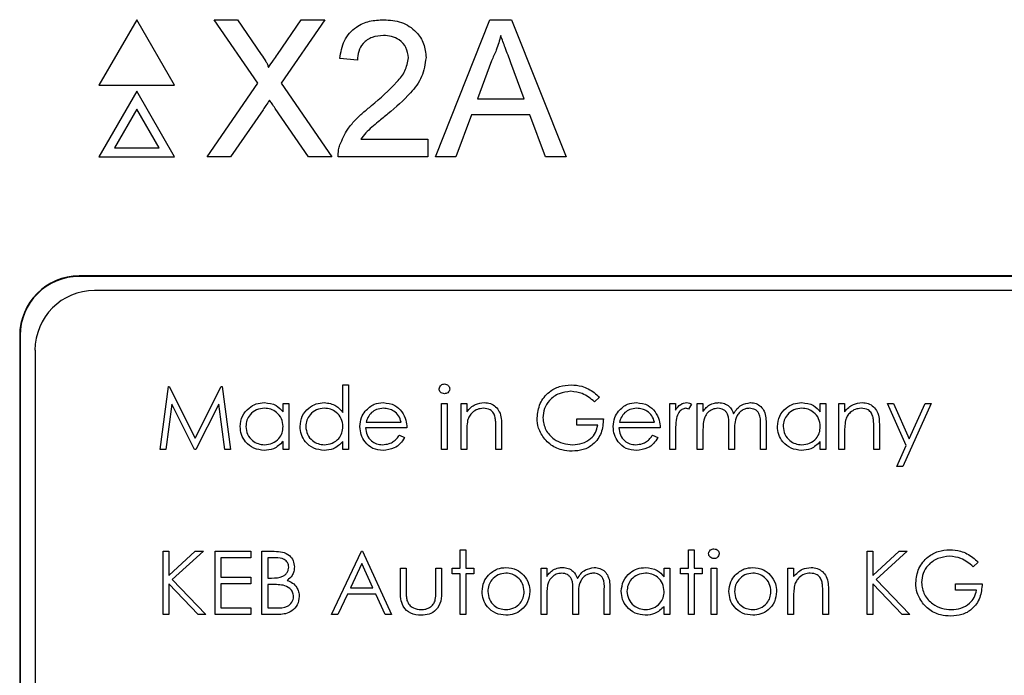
# Paper-space layout 'Blatt3' of a CAD drawing. Header units: millimetres. Extents: x 5 to 418, y 2 to 292.
# Tile 31 of 82: x 101.09 to 103.84, y 178.23 to 180.06. Entities that reach past the tile are written whole.
import ezdxf

# ---------------------------------------------------------------- set-up
doc = ezdxf.new("R2010")
doc.units = ezdxf.units.MM

psp = doc.layouts.new('Blatt3')

# ---------------------------------------------------------------- linework, layer by layer
at = {"color": 7, "linetype": 'Continuous', "lineweight": 25}
for p, q in [((101.4132, 180.0593), (101.3073, 179.876)), ((101.519, 179.876), (101.4132, 180.0593)), ((101.7513, 179.8822), (101.6293, 180.0593)), ((101.6293, 180.0593), (101.6944, 180.0593)), ((101.6944, 180.0593), (101.7613, 179.9622)), ((101.8062, 179.9622), (101.8729, 180.0593)), ((101.9389, 180.0593), (101.8169, 179.8816)), ((101.8729, 180.0593), (101.9389, 180.0593)), ((102.2478, 179.676), (102.4, 180.0593)), ((102.4, 180.0593), (102.461, 180.0593)), ((102.461, 180.0593), (102.6132, 179.676)), ((102.03, 179.9463), (101.9808, 179.9512)), ((102.4043, 179.9443), (102.3651, 179.8382)), ((102.4959, 179.8382), (102.4587, 179.9389)), ((101.3073, 179.876), (101.519, 179.876)), ((101.4132, 179.8593), (101.3073, 179.676)), ((101.519, 179.676), (101.4132, 179.8593)), ((101.6096, 179.676), (101.7513, 179.8822)), ((101.8169, 179.8816), (101.9586, 179.676)), ((102.3651, 179.8382), (102.4959, 179.8382)), ((101.4132, 179.8093), (101.3506, 179.701)), ((101.4757, 179.701), (101.4132, 179.8093)), ((101.7663, 179.8079), (101.6756, 179.676)), ((101.8934, 179.676), (101.8001, 179.8114)), ((102.3488, 179.7939), (102.3052, 179.676)), ((102.5122, 179.7939), (102.3488, 179.7939)), ((102.5558, 179.676), (102.5122, 179.7939)), ((102.039, 179.7251), (102.2265, 179.7251)), ((102.2265, 179.7251), (102.2265, 179.676)), ((101.3506, 179.701), (101.4757, 179.701)), ((101.3073, 179.676), (101.519, 179.676)), ((101.6756, 179.676), (101.6096, 179.676)), ((101.9586, 179.676), (101.8934, 179.676)), ((102.2265, 179.676), (101.9759, 179.676)), ((102.3052, 179.676), (102.2478, 179.676)), ((102.6132, 179.676), (102.5558, 179.676)), ((109.6694, 179.3433), (101.2527, 179.3433)), ((109.6694, 179.3421), (101.2527, 179.3421)), ((109.6289, 179.3028), (101.2955, 179.3028)), ((101.0861, 179.1766), (101.0861, 172.4266)), ((101.0872, 179.1766), (101.0872, 172.4266)), ((101.1289, 179.1361), (101.1289, 172.4694)), ((101.4783, 178.8583), (101.5016, 179.0347)), ((101.5016, 179.0347), (101.5039, 179.0347)), ((101.5039, 179.0347), (101.5767, 178.89)), ((101.5767, 178.89), (101.6493, 179.0347)), ((101.6493, 179.0347), (101.6516, 179.0347)), ((101.6516, 179.0347), (101.6751, 178.8583)), ((101.9894, 178.9622), (101.9894, 179.0392)), ((101.9894, 179.0392), (102.0052, 179.0392)), ((102.0052, 179.0392), (102.0052, 178.8583)), ((102.7063, 179.0046), (102.6927, 178.9917)), ((101.5111, 178.9855), (101.4942, 178.8583)), ((101.575, 178.8583), (101.5111, 178.9855)), ((101.6423, 178.9852), (101.5786, 178.8583)), ((101.6592, 178.8583), (101.6423, 178.9852)), ((101.822, 178.9872), (101.8379, 178.9872)), ((101.822, 178.9633), (101.822, 178.9872)), ((101.8379, 178.9872), (101.8379, 178.8583)), ((102.2653, 178.9872), (102.2811, 178.9872)), ((102.2653, 178.8583), (102.2653, 178.9872)), ((102.2811, 178.9872), (102.2811, 178.8583)), ((102.3196, 178.8583), (102.3196, 178.9872)), ((102.3196, 178.9872), (102.3354, 178.9872)), ((102.3354, 178.9872), (102.3354, 178.9639)), ((102.903, 178.9872), (102.9188, 178.9872)), ((102.903, 178.8583), (102.903, 178.9872)), ((102.9188, 178.9872), (102.9188, 178.9682)), ((102.964, 178.985), (102.9554, 178.9713)), ((102.9799, 178.9872), (102.9957, 178.9872)), ((102.9799, 178.8583), (102.9799, 178.9872)), ((102.9957, 178.9872), (102.9957, 178.9648)), ((103.3236, 178.9633), (103.3236, 178.9872)), ((103.3236, 178.9872), (103.3394, 178.9872)), ((103.3394, 178.9872), (103.3394, 178.8583)), ((103.3756, 178.9872), (103.3915, 178.9872)), ((103.3756, 178.8583), (103.3756, 178.9872)), ((103.3915, 178.9872), (103.3915, 178.9639)), ((103.5113, 178.9872), (103.5284, 178.9872)), ((103.5634, 178.8693), (103.5113, 178.9872)), ((103.5284, 178.9872), (103.572, 178.8885)), ((103.6334, 178.9872), (103.5543, 178.8108)), ((103.572, 178.8885), (103.6163, 178.9872)), ((103.6163, 178.9872), (103.6334, 178.9872)), ((102.0544, 178.9352), (102.1522, 178.9352)), ((102.4326, 178.9241), (102.4326, 178.8583)), ((102.6429, 178.9261), (102.6429, 178.9442)), ((102.6429, 178.9442), (102.7176, 178.9442)), ((102.7017, 178.9261), (102.6429, 178.9261)), ((102.7622, 178.9352), (102.86, 178.9352)), ((103.0681, 178.8583), (103.0681, 178.9238)), ((103.1563, 178.8583), (103.1563, 178.9282)), ((103.1721, 178.9281), (103.1721, 178.8583)), ((103.4887, 178.9241), (103.4887, 178.8583)), ((102.168, 178.9194), (102.0527, 178.9194)), ((102.1472, 178.899), (102.1613, 178.8916)), ((102.3354, 178.9049), (102.3354, 178.8583)), ((102.4168, 178.8583), (102.4168, 178.9189)), ((102.8759, 178.9194), (102.7605, 178.9194)), ((102.855, 178.899), (102.8691, 178.8916)), ((102.9188, 178.9016), (102.9188, 178.8583)), ((102.9957, 178.9125), (102.9957, 178.8583)), ((103.0839, 178.9084), (103.0839, 178.8583)), ((103.3915, 178.9049), (103.3915, 178.8583)), ((103.4729, 178.8583), (103.4729, 178.9189)), ((101.822, 178.8583), (101.822, 178.8806)), ((101.9894, 178.8583), (101.9894, 178.8806)), ((103.3236, 178.8583), (103.3236, 178.8806)), ((103.5372, 178.8108), (103.5634, 178.8693)), ((101.4942, 178.8583), (101.4783, 178.8583)), ((101.5786, 178.8583), (101.575, 178.8583)), ((101.6751, 178.8583), (101.6592, 178.8583)), ((101.8379, 178.8583), (101.822, 178.8583)), ((102.0052, 178.8583), (101.9894, 178.8583)), ((102.2811, 178.8583), (102.2653, 178.8583)), ((102.3354, 178.8583), (102.3196, 178.8583)), ((102.4326, 178.8583), (102.4168, 178.8583)), ((102.9188, 178.8583), (102.903, 178.8583)), ((102.9957, 178.8583), (102.9799, 178.8583)), ((103.0839, 178.8583), (103.0681, 178.8583)), ((103.1721, 178.8583), (103.1563, 178.8583)), ((103.3394, 178.8583), (103.3236, 178.8583)), ((103.3915, 178.8583), (103.3756, 178.8583)), ((103.4887, 178.8583), (103.4729, 178.8583)), ((103.5543, 178.8108), (103.5372, 178.8108)), ((101.4874, 178.574), (101.5032, 178.574)), ((101.4874, 178.3976), (101.4874, 178.574)), ((101.5032, 178.5069), (101.5767, 178.574)), ((101.5032, 178.574), (101.5032, 178.5069)), ((101.5993, 178.574), (101.5126, 178.4949)), ((101.5767, 178.574), (101.5993, 178.574)), ((101.6321, 178.574), (101.7316, 178.574)), ((101.6321, 178.3976), (101.6321, 178.574)), ((101.7316, 178.574), (101.7316, 178.5559)), ((101.7632, 178.574), (101.7977, 178.574)), ((101.7632, 178.3976), (101.7632, 178.574)), ((101.9577, 178.3976), (102.0414, 178.574)), ((102.0414, 178.574), (102.0437, 178.574)), ((102.0437, 178.574), (102.1251, 178.3976)), ((102.3173, 178.5786), (102.3331, 178.5786)), ((102.3173, 178.5265), (102.3173, 178.5786)), ((102.3331, 178.5786), (102.3331, 178.5265)), ((102.955, 178.5786), (102.9708, 178.5786)), ((102.955, 178.5265), (102.955, 178.5786)), ((102.9708, 178.5786), (102.9708, 178.5265)), ((103.4548, 178.574), (103.4706, 178.574)), ((103.4548, 178.3976), (103.4548, 178.574)), ((103.4706, 178.574), (103.4706, 178.5069)), ((103.4706, 178.5069), (103.5441, 178.574)), ((103.5667, 178.574), (103.48, 178.4949)), ((103.5441, 178.574), (103.5667, 178.574)), ((101.6479, 178.5559), (101.6479, 178.5017)), ((101.7316, 178.5559), (101.6479, 178.5559)), ((101.7791, 178.5559), (101.7791, 178.4994)), ((101.8006, 178.5559), (101.7791, 178.5559)), ((102.0424, 178.5397), (102.0104, 178.4723)), ((102.0734, 178.4723), (102.0424, 178.5397)), ((103.7646, 178.5439), (103.751, 178.5311)), ((102.1499, 178.5265), (102.1658, 178.5265)), ((102.1499, 178.465), (102.1499, 178.5265)), ((102.1658, 178.5265), (102.1658, 178.4668)), ((102.2494, 178.5265), (102.2653, 178.5265)), ((102.2494, 178.4668), (102.2494, 178.5265)), ((102.2653, 178.5265), (102.2653, 178.4638)), ((102.2947, 178.5265), (102.3173, 178.5265)), ((102.2947, 178.5107), (102.2947, 178.5265)), ((102.3173, 178.5107), (102.2947, 178.5107)), ((102.3173, 178.3976), (102.3173, 178.5107)), ((102.3331, 178.5265), (102.3557, 178.5265)), ((102.3331, 178.5107), (102.3331, 178.3976)), ((102.3557, 178.5107), (102.3331, 178.5107)), ((102.3557, 178.5265), (102.3557, 178.5107)), ((102.5434, 178.5265), (102.5593, 178.5265)), ((102.5434, 178.3976), (102.5434, 178.5265)), ((102.5593, 178.5265), (102.5593, 178.5041)), ((102.8872, 178.5027), (102.8872, 178.5265)), ((102.8872, 178.5265), (102.903, 178.5265)), ((102.903, 178.5265), (102.903, 178.3976)), ((102.9324, 178.5265), (102.955, 178.5265)), ((102.9324, 178.5107), (102.9324, 178.5265)), ((102.955, 178.5107), (102.9324, 178.5107)), ((102.955, 178.3976), (102.955, 178.5107)), ((102.9708, 178.5265), (102.9934, 178.5265)), ((102.9708, 178.5107), (102.9708, 178.3976)), ((102.9934, 178.5107), (102.9708, 178.5107)), ((102.9934, 178.5265), (102.9934, 178.5107)), ((103.0183, 178.5265), (103.0342, 178.5265)), ((103.0183, 178.3976), (103.0183, 178.5265)), ((103.0342, 178.5265), (103.0342, 178.3976)), ((103.2332, 178.5265), (103.249, 178.5265)), ((103.2332, 178.3976), (103.2332, 178.5265)), ((103.249, 178.5265), (103.249, 178.5033)), ((101.5032, 178.4828), (101.5032, 178.3976)), ((101.585, 178.3976), (101.5032, 178.4828)), ((101.5126, 178.4949), (101.6061, 178.3976)), ((101.6479, 178.5017), (101.7316, 178.5017)), ((101.7316, 178.4836), (101.6479, 178.4836)), ((101.6479, 178.4836), (101.6479, 178.4157)), ((101.7316, 178.5017), (101.7316, 178.4836)), ((101.7791, 178.4994), (101.7897, 178.4994)), ((101.7791, 178.4813), (101.7791, 178.4157)), ((101.7896, 178.4813), (101.7791, 178.4813)), ((103.5524, 178.3976), (103.4706, 178.4828)), ((103.4706, 178.4828), (103.4706, 178.3976)), ((103.48, 178.4949), (103.5735, 178.3976)), ((103.7013, 178.4836), (103.7759, 178.4836)), ((103.7013, 178.4655), (103.7013, 178.4836)), ((102.0018, 178.4542), (101.975, 178.3976)), ((102.0818, 178.4542), (102.0018, 178.4542)), ((102.0104, 178.4723), (102.0734, 178.4723)), ((102.1079, 178.3976), (102.0818, 178.4542)), ((102.6316, 178.3976), (102.6316, 178.4632)), ((102.7198, 178.3976), (102.7198, 178.4675)), ((102.7356, 178.4675), (102.7356, 178.3976)), ((103.3304, 178.3976), (103.3304, 178.4583)), ((103.3462, 178.4635), (103.3462, 178.3976)), ((103.7601, 178.4655), (103.7013, 178.4655)), ((102.5593, 178.4519), (102.5593, 178.3976)), ((102.6475, 178.4478), (102.6475, 178.3976)), ((103.249, 178.4443), (103.249, 178.3976)), ((101.5032, 178.3976), (101.4874, 178.3976)), ((101.6061, 178.3976), (101.585, 178.3976)), ((101.7316, 178.3976), (101.6321, 178.3976)), ((101.6479, 178.4157), (101.7316, 178.4157)), ((101.7316, 178.4157), (101.7316, 178.3976)), ((101.8109, 178.3976), (101.7632, 178.3976)), ((101.7791, 178.4157), (101.8016, 178.4157)), ((101.975, 178.3976), (101.9577, 178.3976)), ((102.1251, 178.3976), (102.1079, 178.3976)), ((102.3331, 178.3976), (102.3173, 178.3976)), ((102.5593, 178.3976), (102.5434, 178.3976)), ((102.6475, 178.3976), (102.6316, 178.3976)), ((102.7356, 178.3976), (102.7198, 178.3976)), ((102.8872, 178.3976), (102.8872, 178.4199)), ((102.903, 178.3976), (102.8872, 178.3976)), ((102.9708, 178.3976), (102.955, 178.3976)), ((103.0342, 178.3976), (103.0183, 178.3976)), ((103.249, 178.3976), (103.2332, 178.3976)), ((103.3462, 178.3976), (103.3304, 178.3976)), ((103.4706, 178.3976), (103.4548, 178.3976)), ((103.5735, 178.3976), (103.5524, 178.3976))]:
    psp.add_line(p, q, dxfattribs=at)
at = {"color": 7, "linetype": 'Continuous', "lineweight": 18}
for p, q in [((101.2527, 179.3421), (101.2527, 179.3433)), ((101.0872, 179.1766), (101.0861, 179.1766))]:
    psp.add_line(p, q, dxfattribs=at)
at = {"color": 7, "linetype": 'Continuous', "lineweight": 25}
for centre, radius in [((101.2527, 179.1766), 0.1667), ((101.2527, 179.1766), 0.1655), ((101.2955, 179.1361), 0.1667)]:
    psp.add_arc(centre, radius, 90, 180, dxfattribs=at)
for points, knots in [([(101.9808, 179.9512), (101.9837, 179.9682), (101.9893, 180.0021), (102.0222, 180.0397), (102.0634, 180.0571), (102.0902, 180.0586), (102.1037, 180.0593)], [0, 0, 0, 0, 0.280235, 0.558893, 0.779132, 1, 1, 1, 1]), ([(102.1037, 180.0593), (102.1204, 180.0581), (102.1538, 180.0558), (102.1937, 180.0293), (102.2181, 179.9928), (102.2204, 179.9666), (102.2216, 179.9535)], [0, 0, 0, 0, 0.2804823, 0.5596436, 0.7797486, 1, 1, 1, 1]), ([(102.1026, 180.0151), (102.092, 180.0143), (102.0708, 180.0127), (102.0454, 179.9955), (102.0318, 179.9712), (102.0306, 179.9546), (102.03, 179.9463)], [0, 0, 0, 0, 0.28041, 0.559489, 0.779375, 1, 1, 1, 1]), ([(102.1725, 179.953), (102.1712, 179.9628), (102.1686, 179.9825), (102.1487, 180.0029), (102.1257, 180.0137), (102.1103, 180.0146), (102.1026, 180.0151)], [0, 0, 0, 0, 0.2790799, 0.5586119, 0.7790431, 1, 1, 1, 1]), ([(102.4305, 180.0151), (102.4268, 180.0014), (102.4203, 179.977), (102.4092, 179.9543), (102.4043, 179.9443)], [0, 0, 0, 0, 0.559915, 1, 1, 1, 1]), ([(102.4587, 179.9389), (102.4534, 179.9531), (102.444, 179.9785), (102.4346, 180.0039), (102.4305, 180.0151)], [0, 0, 0, 0, 0.560002, 1, 1, 1, 1]), ([(101.7613, 179.9622), (101.7656, 179.9557), (101.7716, 179.9466), (101.779, 179.9347), (101.7804, 179.9287), (101.7812, 179.9257)], [0, 0, 0, 0, 0.561277, 0.781763, 1, 1, 1, 1]), ([(101.7812, 179.9257), (101.7858, 179.9325), (101.7942, 179.9447), (101.8025, 179.9568), (101.8062, 179.9622)], [0, 0, 0, 0, 0.56, 1, 1, 1, 1]), ([(102.0694, 179.8193), (102.0939, 179.8403), (102.128, 179.8695), (102.1657, 179.9151), (102.1702, 179.9404), (102.1725, 179.953)], [0, 0, 0, 0, 0.561313, 0.781386, 1, 1, 1, 1]), ([(102.2216, 179.9535), (102.219, 179.9352), (102.2138, 179.8985), (102.1726, 179.8454), (102.137, 179.8149), (102.1153, 179.7962)], [0, 0, 0, 0, 0.278741, 0.558834, 1, 1, 1, 1]), ([(101.7843, 179.8342), (101.7809, 179.8293), (101.7749, 179.8206), (101.7689, 179.8118), (101.7663, 179.8079)], [0, 0, 0, 0, 0.560002, 1, 1, 1, 1]), ([(101.8001, 179.8114), (101.7971, 179.8157), (101.7918, 179.8233), (101.7866, 179.8309), (101.7843, 179.8342)], [0, 0, 0, 0, 0.56, 1, 1, 1, 1]), ([(101.9811, 179.7101), (101.9875, 179.7249), (101.9982, 179.7494), (102.0224, 179.7779), (102.045, 179.7996), (102.0613, 179.8128), (102.0694, 179.8193)], [0, 0, 0, 0, 0.339411, 0.559525, 0.779752, 1, 1, 1, 1]), ([(102.1153, 179.7962), (102.1061, 179.7887), (102.0911, 179.7763), (102.0703, 179.7588), (102.053, 179.7435), (102.0437, 179.7312), (102.039, 179.7251)], [0, 0, 0, 0, 0.340038, 0.560063, 0.78009, 1, 1, 1, 1]), ([(101.9759, 179.676), (101.976, 179.6825), (101.9763, 179.6941), (101.9796, 179.7052), (101.9811, 179.7101)], [0, 0, 0, 0, 0.5599563, 1, 1, 1, 1]), ([(102.2585, 179.0278), (102.2588, 179.0299), (102.2594, 179.0341), (102.2635, 179.0384), (102.2682, 179.0411), (102.2715, 179.0413), (102.2731, 179.0415)], [0, 0, 0, 0, 0.279289, 0.558897, 0.779452, 1, 1, 1, 1]), ([(102.2731, 179.0415), (102.2752, 179.0413), (102.2794, 179.0408), (102.2842, 179.0373), (102.2874, 179.0328), (102.2877, 179.0295), (102.2879, 179.0278)], [0, 0, 0, 0, 0.279869, 0.559866, 0.779911, 1, 1, 1, 1]), ([(102.5321, 178.9466), (102.5339, 178.9604), (102.5373, 178.988), (102.5627, 179.019), (102.5943, 179.0366), (102.6161, 179.0383), (102.627, 179.0392)], [0, 0, 0, 0, 0.27959, 0.559072, 0.779411, 1, 1, 1, 1]), ([(102.627, 179.0392), (102.6371, 179.0385), (102.6537, 179.0372), (102.6753, 179.0284), (102.6919, 179.0179), (102.7015, 179.009), (102.7063, 179.0046)], [0, 0, 0, 0, 0.339527, 0.559586, 0.779731, 1, 1, 1, 1]), ([(102.2731, 179.0143), (102.2711, 179.0146), (102.2669, 179.015), (102.2622, 179.0185), (102.259, 179.023), (102.2587, 179.0262), (102.2585, 179.0278)], [0, 0, 0, 0, 0.279784, 0.559698, 0.779921, 1, 1, 1, 1]), ([(102.2879, 179.0278), (102.2876, 179.0257), (102.287, 179.0216), (102.2828, 179.0173), (102.278, 179.0147), (102.2748, 179.0144), (102.2731, 179.0143)], [0, 0, 0, 0, 0.27916, 0.558862, 0.779356, 1, 1, 1, 1]), ([(102.6265, 179.0211), (102.6153, 179.0198), (102.593, 179.017), (102.5669, 178.9982), (102.5509, 178.9736), (102.5489, 178.956), (102.548, 178.9473)], [0, 0, 0, 0, 0.279847, 0.559555, 0.779847, 1, 1, 1, 1]), ([(102.6927, 178.9917), (102.6818, 179.0007), (102.6623, 179.0167), (102.6374, 179.0198), (102.6265, 179.0211)], [0, 0, 0, 0, 0.55984, 1, 1, 1, 1]), ([(101.7022, 178.9231), (101.7034, 178.933), (101.7059, 178.9527), (101.7245, 178.9742), (101.7466, 178.9875), (101.7621, 178.9888), (101.7699, 178.9895)], [0, 0, 0, 0, 0.279413, 0.559191, 0.779548, 1, 1, 1, 1]), ([(101.7699, 178.9895), (101.7815, 178.9881), (101.8023, 178.9858), (101.816, 178.9702), (101.822, 178.9633)], [0, 0, 0, 0, 0.559062, 1, 1, 1, 1]), ([(101.8695, 178.9231), (101.8708, 178.933), (101.8732, 178.9527), (101.8919, 178.9742), (101.9139, 178.9875), (101.9295, 178.9888), (101.9372, 178.9895)], [0, 0, 0, 0, 0.279413, 0.559191, 0.779548, 1, 1, 1, 1]), ([(101.9372, 178.9895), (101.9489, 178.9879), (101.9698, 178.985), (101.9834, 178.9692), (101.9894, 178.9622)], [0, 0, 0, 0, 0.558426, 1, 1, 1, 1]), ([(102.0517, 178.9654), (102.0596, 178.9732), (102.0738, 178.9872), (102.0934, 178.9888), (102.1021, 178.9895)], [0, 0, 0, 0, 0.558577, 1, 1, 1, 1]), ([(102.1021, 178.9895), (102.1136, 178.9881), (102.1341, 178.9858), (102.1479, 178.9707), (102.154, 178.9641)], [0, 0, 0, 0, 0.558919, 1, 1, 1, 1]), ([(102.3354, 178.9639), (102.3429, 178.9721), (102.3564, 178.9865), (102.3758, 178.9886), (102.3844, 178.9895)], [0, 0, 0, 0, 0.559141, 1, 1, 1, 1]), ([(102.3844, 178.9895), (102.3902, 178.989), (102.4018, 178.9879), (102.4169, 178.9787), (102.4323, 178.9581), (102.4325, 178.9381), (102.4326, 178.9241)], [0, 0, 0, 0, 0.187021, 0.37389, 0.56061, 1, 1, 1, 1]), ([(102.7595, 178.9654), (102.7674, 178.9732), (102.7816, 178.9872), (102.8013, 178.9888), (102.8099, 178.9895)], [0, 0, 0, 0, 0.558577, 1, 1, 1, 1]), ([(102.8099, 178.9895), (102.8214, 178.9881), (102.8419, 178.9858), (102.8557, 178.9707), (102.8618, 178.9641)], [0, 0, 0, 0, 0.558919, 1, 1, 1, 1]), ([(102.9188, 178.9682), (102.9232, 178.9743), (102.9294, 178.9827), (102.9415, 178.9887), (102.9474, 178.9892), (102.9503, 178.9895)], [0, 0, 0, 0, 0.558788, 0.779481, 1, 1, 1, 1]), ([(102.9503, 178.9895), (102.953, 178.9891), (102.9579, 178.9885), (102.9622, 178.9861), (102.964, 178.985)], [0, 0, 0, 0, 0.559243, 1, 1, 1, 1]), ([(102.9957, 178.9648), (102.9986, 178.9687), (103.0037, 178.9756), (103.0106, 178.9807), (103.0136, 178.9829)], [0, 0, 0, 0, 0.560148, 1, 1, 1, 1]), ([(103.0136, 178.9829), (103.0183, 178.985), (103.0268, 178.9888), (103.0361, 178.9892), (103.0402, 178.9895)], [0, 0, 0, 0, 0.5597433, 1, 1, 1, 1]), ([(103.0402, 178.9895), (103.0453, 178.9889), (103.0556, 178.9879), (103.0724, 178.9784), (103.0779, 178.9659), (103.0812, 178.9583)], [0, 0, 0, 0, 0.280809, 0.561507, 1, 1, 1, 1]), ([(103.0812, 178.9583), (103.0841, 178.963), (103.09, 178.9725), (103.1055, 178.9857), (103.1197, 178.988), (103.1285, 178.9895)], [0, 0, 0, 0, 0.281263, 0.562094, 1, 1, 1, 1]), ([(103.1285, 178.9895), (103.1338, 178.989), (103.1445, 178.988), (103.1584, 178.979), (103.1717, 178.9593), (103.1719, 178.941), (103.1721, 178.9281)], [0, 0, 0, 0, 0.186885, 0.373579, 0.560268, 1, 1, 1, 1]), ([(103.2038, 178.9231), (103.205, 178.933), (103.2074, 178.9527), (103.2261, 178.9742), (103.2482, 178.9875), (103.2637, 178.9888), (103.2715, 178.9895)], [0, 0, 0, 0, 0.279413, 0.559191, 0.779548, 1, 1, 1, 1]), ([(103.2715, 178.9895), (103.2831, 178.9881), (103.3039, 178.9858), (103.3176, 178.9702), (103.3236, 178.9633)], [0, 0, 0, 0, 0.559062, 1, 1, 1, 1]), ([(103.3915, 178.9639), (103.399, 178.9721), (103.4124, 178.9865), (103.4319, 178.9886), (103.4405, 178.9895)], [0, 0, 0, 0, 0.559141, 1, 1, 1, 1]), ([(103.4405, 178.9895), (103.4463, 178.989), (103.4578, 178.9879), (103.473, 178.9787), (103.4884, 178.9581), (103.4886, 178.9381), (103.4887, 178.9241)], [0, 0, 0, 0, 0.187021, 0.37389, 0.56061, 1, 1, 1, 1]), ([(101.7701, 178.9736), (101.7625, 178.9727), (101.7474, 178.971), (101.7303, 178.9575), (101.72, 178.9407), (101.7187, 178.9288), (101.718, 178.9229)], [0, 0, 0, 0, 0.279767, 0.559291, 0.779719, 1, 1, 1, 1]), ([(101.822, 178.9225), (101.8212, 178.9301), (101.8195, 178.9454), (101.8053, 178.9622), (101.7881, 178.9722), (101.7761, 178.9732), (101.7701, 178.9736)], [0, 0, 0, 0, 0.27966, 0.55921, 0.779487, 1, 1, 1, 1]), ([(101.9374, 178.9736), (101.9299, 178.9727), (101.9148, 178.971), (101.8976, 178.9575), (101.8873, 178.9407), (101.886, 178.9288), (101.8854, 178.9229)], [0, 0, 0, 0, 0.279767, 0.559291, 0.779719, 1, 1, 1, 1]), ([(101.9894, 178.9225), (101.9885, 178.9301), (101.9869, 178.9454), (101.9726, 178.9622), (101.9554, 178.9722), (101.9434, 178.9732), (101.9374, 178.9736)], [0, 0, 0, 0, 0.2796602, 0.5592103, 0.7794872, 1, 1, 1, 1]), ([(102.0369, 178.9224), (102.0377, 178.9311), (102.0391, 178.9468), (102.0478, 178.9597), (102.0517, 178.9654)], [0, 0, 0, 0, 0.559427, 1, 1, 1, 1]), ([(102.0697, 178.9615), (102.0659, 178.9572), (102.059, 178.9494), (102.0558, 178.9395), (102.0544, 178.9352)], [0, 0, 0, 0, 0.558795, 1, 1, 1, 1]), ([(102.1029, 178.9736), (102.0961, 178.973), (102.0839, 178.972), (102.074, 178.9647), (102.0697, 178.9615)], [0, 0, 0, 0, 0.5594582, 1, 1, 1, 1]), ([(102.1522, 178.9352), (102.1503, 178.9413), (102.1464, 178.9535), (102.1329, 178.9657), (102.1179, 178.9724), (102.1079, 178.9732), (102.1029, 178.9736)], [0, 0, 0, 0, 0.280138, 0.559194, 0.779598, 1, 1, 1, 1]), ([(102.154, 178.9641), (102.1586, 178.9563), (102.1668, 178.9425), (102.1677, 178.9264), (102.168, 178.9194)], [0, 0, 0, 0, 0.558897, 1, 1, 1, 1]), ([(102.3817, 178.9736), (102.3761, 178.973), (102.3649, 178.9719), (102.3518, 178.9628), (102.3423, 178.9519), (102.3393, 178.9436), (102.3378, 178.9395)], [0, 0, 0, 0, 0.2795525, 0.559373, 0.7797026, 1, 1, 1, 1]), ([(102.4149, 178.9483), (102.4137, 178.9524), (102.4111, 178.9605), (102.3997, 178.9718), (102.3885, 178.9729), (102.3817, 178.9736)], [0, 0, 0, 0, 0.281192, 0.561331, 1, 1, 1, 1]), ([(102.4168, 178.9189), (102.4168, 178.9244), (102.4169, 178.9343), (102.4155, 178.944), (102.4149, 178.9483)], [0, 0, 0, 0, 0.560255, 1, 1, 1, 1]), ([(102.7447, 178.9224), (102.7455, 178.9311), (102.7469, 178.9468), (102.7557, 178.9597), (102.7595, 178.9654)], [0, 0, 0, 0, 0.559427, 1, 1, 1, 1]), ([(102.7775, 178.9615), (102.7737, 178.9572), (102.7668, 178.9494), (102.7636, 178.9395), (102.7622, 178.9352)], [0, 0, 0, 0, 0.558795, 1, 1, 1, 1]), ([(102.8107, 178.9736), (102.8039, 178.973), (102.7917, 178.972), (102.7818, 178.9647), (102.7775, 178.9615)], [0, 0, 0, 0, 0.559458, 1, 1, 1, 1]), ([(102.86, 178.9352), (102.8581, 178.9413), (102.8542, 178.9535), (102.8407, 178.9657), (102.8257, 178.9724), (102.8157, 178.9732), (102.8107, 178.9736)], [0, 0, 0, 0, 0.280138, 0.559194, 0.779598, 1, 1, 1, 1]), ([(102.8618, 178.9641), (102.8664, 178.9563), (102.8746, 178.9425), (102.8755, 178.9264), (102.8759, 178.9194)], [0, 0, 0, 0, 0.558897, 1, 1, 1, 1]), ([(102.9473, 178.9736), (102.9435, 178.9728), (102.9361, 178.9712), (102.9265, 178.9608), (102.9235, 178.9515), (102.9216, 178.9459)], [0, 0, 0, 0, 0.278336, 0.558768, 1, 1, 1, 1]), ([(102.9554, 178.9713), (102.9539, 178.972), (102.9513, 178.9732), (102.9485, 178.9735), (102.9473, 178.9736)], [0, 0, 0, 0, 0.560396, 1, 1, 1, 1]), ([(103.0374, 178.9736), (103.0322, 178.973), (103.0218, 178.9717), (103.0087, 178.9623), (102.996, 178.943), (102.9958, 178.9251), (102.9957, 178.9125)], [0, 0, 0, 0, 0.186544, 0.37335, 0.56013, 1, 1, 1, 1]), ([(103.0681, 178.9238), (103.0686, 178.9354), (103.0692, 178.9499), (103.0603, 178.9645), (103.0515, 178.9718), (103.043, 178.9729), (103.0374, 178.9736)], [0, 0, 0, 0, 0.5005373, 0.6258968, 0.7513678, 1, 1, 1, 1]), ([(103.1257, 178.9736), (103.122, 178.9733), (103.1147, 178.9728), (103.1046, 178.9679), (103.0961, 178.9609), (103.0837, 178.9425), (103.0838, 178.9236), (103.0839, 178.9084)], [0, 0, 0, 0, 0.125317, 0.250662, 0.376086, 0.501515, 1, 1, 1, 1]), ([(103.1563, 178.9282), (103.1566, 178.9392), (103.1571, 178.9529), (103.1476, 178.9658), (103.139, 178.9721), (103.131, 178.973), (103.1257, 178.9736)], [0, 0, 0, 0, 0.499445, 0.624933, 0.750561, 1, 1, 1, 1]), ([(103.2717, 178.9736), (103.2641, 178.9727), (103.249, 178.971), (103.2318, 178.9575), (103.2215, 178.9407), (103.2202, 178.9288), (103.2196, 178.9229)], [0, 0, 0, 0, 0.279767, 0.559291, 0.779719, 1, 1, 1, 1]), ([(103.3236, 178.9225), (103.3228, 178.9301), (103.3211, 178.9454), (103.3068, 178.9622), (103.2897, 178.9722), (103.2777, 178.9732), (103.2717, 178.9736)], [0, 0, 0, 0, 0.27966, 0.55921, 0.779487, 1, 1, 1, 1]), ([(103.4377, 178.9736), (103.4322, 178.973), (103.421, 178.9719), (103.4079, 178.9628), (103.3983, 178.9519), (103.3954, 178.9436), (103.3939, 178.9395)], [0, 0, 0, 0, 0.279553, 0.559373, 0.779703, 1, 1, 1, 1]), ([(103.471, 178.9483), (103.4697, 178.9524), (103.4672, 178.9605), (103.4557, 178.9718), (103.4446, 178.9729), (103.4377, 178.9736)], [0, 0, 0, 0, 0.281192, 0.561331, 1, 1, 1, 1]), ([(103.4729, 178.9189), (103.4729, 178.9244), (103.473, 178.9343), (103.4716, 178.944), (103.471, 178.9483)], [0, 0, 0, 0, 0.560255, 1, 1, 1, 1]), ([(101.7694, 178.856), (101.7595, 178.8572), (101.7397, 178.8595), (101.7177, 178.8777), (101.7042, 178.8997), (101.7029, 178.9153), (101.7022, 178.9231)], [0, 0, 0, 0, 0.279573, 0.559333, 0.779589, 1, 1, 1, 1]), ([(101.718, 178.9229), (101.7191, 178.9154), (101.7212, 178.9003), (101.7351, 178.8835), (101.7522, 178.8736), (101.764, 178.8724), (101.77, 178.8719)], [0, 0, 0, 0, 0.2794286, 0.5591463, 0.7795701, 1, 1, 1, 1]), ([(101.77, 178.8719), (101.7775, 178.8728), (101.7926, 178.8746), (101.8102, 178.8875), (101.8205, 178.9046), (101.8215, 178.9165), (101.822, 178.9225)], [0, 0, 0, 0, 0.279822, 0.559387, 0.779603, 1, 1, 1, 1]), ([(101.9367, 178.856), (101.9268, 178.8572), (101.907, 178.8595), (101.8851, 178.8777), (101.8715, 178.8997), (101.8702, 178.9153), (101.8695, 178.9231)], [0, 0, 0, 0, 0.279573, 0.559333, 0.779589, 1, 1, 1, 1]), ([(101.8854, 178.9229), (101.8864, 178.9154), (101.8886, 178.9003), (101.9025, 178.8835), (101.9195, 178.8736), (101.9314, 178.8724), (101.9373, 178.8719)], [0, 0, 0, 0, 0.279429, 0.559146, 0.77957, 1, 1, 1, 1]), ([(101.9373, 178.8719), (101.9449, 178.8728), (101.96, 178.8746), (101.9776, 178.8875), (101.9878, 178.9046), (101.9889, 178.9165), (101.9894, 178.9225)], [0, 0, 0, 0, 0.279822, 0.559387, 0.779603, 1, 1, 1, 1]), ([(102.1017, 178.856), (102.0919, 178.8569), (102.0723, 178.8587), (102.0512, 178.8775), (102.039, 178.8995), (102.0376, 178.9148), (102.0369, 178.9224)], [0, 0, 0, 0, 0.279885, 0.558859, 0.779462, 1, 1, 1, 1]), ([(102.3378, 178.9395), (102.3369, 178.9331), (102.3354, 178.9216), (102.3354, 178.91), (102.3354, 178.9049)], [0, 0, 0, 0, 0.559658, 1, 1, 1, 1]), ([(102.5537, 178.8871), (102.5468, 178.8972), (102.5343, 178.9152), (102.5328, 178.937), (102.5321, 178.9466)], [0, 0, 0, 0, 0.559317, 1, 1, 1, 1]), ([(102.548, 178.9473), (102.5498, 178.9356), (102.5534, 178.9123), (102.5768, 178.8876), (102.604, 178.874), (102.6224, 178.8726), (102.6316, 178.8719)], [0, 0, 0, 0, 0.279061, 0.558584, 0.779236, 1, 1, 1, 1]), ([(102.7176, 178.9442), (102.7165, 178.9309), (102.7143, 178.9043), (102.692, 178.8729), (102.6615, 178.8559), (102.6406, 178.8545), (102.6302, 178.8538)], [0, 0, 0, 0, 0.280351, 0.559367, 0.779371, 1, 1, 1, 1]), ([(102.6316, 178.8719), (102.6407, 178.8726), (102.6588, 178.874), (102.6812, 178.8871), (102.6967, 178.9052), (102.7, 178.9192), (102.7017, 178.9261)], [0, 0, 0, 0, 0.280254, 0.559912, 0.779941, 1, 1, 1, 1]), ([(102.8095, 178.856), (102.7997, 178.8569), (102.7801, 178.8587), (102.7591, 178.8775), (102.7468, 178.8995), (102.7454, 178.9148), (102.7447, 178.9224)], [0, 0, 0, 0, 0.279885, 0.558859, 0.779462, 1, 1, 1, 1]), ([(102.9216, 178.9459), (102.9206, 178.9376), (102.9187, 178.9229), (102.9188, 178.9081), (102.9188, 178.9016)], [0, 0, 0, 0, 0.559636, 1, 1, 1, 1]), ([(103.271, 178.856), (103.2611, 178.8572), (103.2412, 178.8595), (103.2193, 178.8777), (103.2058, 178.8997), (103.2044, 178.9153), (103.2038, 178.9231)], [0, 0, 0, 0, 0.279573, 0.559333, 0.779589, 1, 1, 1, 1]), ([(103.2196, 178.9229), (103.2207, 178.9154), (103.2228, 178.9003), (103.2367, 178.8835), (103.2537, 178.8736), (103.2656, 178.8724), (103.2715, 178.8719)], [0, 0, 0, 0, 0.279429, 0.559146, 0.77957, 1, 1, 1, 1]), ([(103.2715, 178.8719), (103.2791, 178.8728), (103.2942, 178.8746), (103.3118, 178.8875), (103.3221, 178.9046), (103.3231, 178.9165), (103.3236, 178.9225)], [0, 0, 0, 0, 0.279822, 0.559387, 0.779603, 1, 1, 1, 1]), ([(103.3939, 178.9395), (103.393, 178.9331), (103.3914, 178.9216), (103.3914, 178.91), (103.3915, 178.9049)], [0, 0, 0, 0, 0.559658, 1, 1, 1, 1]), ([(102.0527, 178.9194), (102.0535, 178.9124), (102.0551, 178.8984), (102.0676, 178.8826), (102.0833, 178.8732), (102.0942, 178.8723), (102.0997, 178.8719)], [0, 0, 0, 0, 0.279963, 0.559359, 0.779526, 1, 1, 1, 1]), ([(102.0997, 178.8719), (102.1062, 178.8725), (102.1169, 178.8735), (102.1306, 178.88), (102.14, 178.8886), (102.1448, 178.8955), (102.1472, 178.899)], [0, 0, 0, 0, 0.339465, 0.559626, 0.779498, 1, 1, 1, 1]), ([(102.7605, 178.9194), (102.7613, 178.9124), (102.763, 178.8984), (102.7754, 178.8826), (102.7911, 178.8732), (102.8021, 178.8723), (102.8076, 178.8719)], [0, 0, 0, 0, 0.279963, 0.559359, 0.779526, 1, 1, 1, 1]), ([(102.8076, 178.8719), (102.814, 178.8725), (102.8248, 178.8735), (102.8384, 178.88), (102.8478, 178.8886), (102.8526, 178.8955), (102.855, 178.899)], [0, 0, 0, 0, 0.3394652, 0.5596261, 0.7794983, 1, 1, 1, 1]), ([(101.822, 178.8806), (101.8137, 178.8727), (101.7987, 178.8585), (101.7784, 178.8568), (101.7694, 178.856)], [0, 0, 0, 0, 0.558763, 1, 1, 1, 1]), ([(101.9894, 178.8806), (101.981, 178.8727), (101.9661, 178.8585), (101.9457, 178.8568), (101.9367, 178.856)], [0, 0, 0, 0, 0.558763, 1, 1, 1, 1]), ([(102.1613, 178.8916), (102.1577, 178.8858), (102.1505, 178.8741), (102.1302, 178.8592), (102.1125, 178.8572), (102.1017, 178.856)], [0, 0, 0, 0, 0.280919, 0.561407, 1, 1, 1, 1]), ([(102.6302, 178.8538), (102.6204, 178.8543), (102.6042, 178.8553), (102.5831, 178.8632), (102.5668, 178.8733), (102.5581, 178.8825), (102.5537, 178.8871)], [0, 0, 0, 0, 0.339789, 0.559872, 0.779908, 1, 1, 1, 1]), ([(102.8691, 178.8916), (102.8655, 178.8858), (102.8583, 178.8741), (102.838, 178.8592), (102.8203, 178.8572), (102.8095, 178.856)], [0, 0, 0, 0, 0.280919, 0.5614069, 1, 1, 1, 1]), ([(103.3236, 178.8806), (103.3153, 178.8727), (103.3003, 178.8585), (103.2799, 178.8568), (103.271, 178.856)], [0, 0, 0, 0, 0.558763, 1, 1, 1, 1]), ([(101.7977, 178.574), (101.8052, 178.5739), (101.8203, 178.5736), (101.8401, 178.5646), (101.8517, 178.5481), (101.853, 178.5362), (101.8537, 178.5303)], [0, 0, 0, 0, 0.281317, 0.559922, 0.779935, 1, 1, 1, 1]), ([(103.0115, 178.5672), (103.0118, 178.5693), (103.0124, 178.5734), (103.0165, 178.5778), (103.0213, 178.5804), (103.0245, 178.5807), (103.0262, 178.5808)], [0, 0, 0, 0, 0.279289, 0.558897, 0.779452, 1, 1, 1, 1]), ([(103.0262, 178.5537), (103.0241, 178.5539), (103.02, 178.5543), (103.0152, 178.5579), (103.0121, 178.5623), (103.0117, 178.5656), (103.0115, 178.5672)], [0, 0, 0, 0, 0.279784, 0.559698, 0.779921, 1, 1, 1, 1]), ([(103.0262, 178.5808), (103.0283, 178.5806), (103.0325, 178.5802), (103.0373, 178.5766), (103.0404, 178.5721), (103.0408, 178.5688), (103.0409, 178.5672)], [0, 0, 0, 0, 0.279869, 0.559866, 0.779911, 1, 1, 1, 1]), ([(103.0409, 178.5672), (103.0406, 178.5651), (103.04, 178.5609), (103.0358, 178.5566), (103.0311, 178.554), (103.0278, 178.5538), (103.0262, 178.5537)], [0, 0, 0, 0, 0.27916, 0.558862, 0.779356, 1, 1, 1, 1]), ([(103.5905, 178.4859), (103.5922, 178.4997), (103.5957, 178.5274), (103.6211, 178.5584), (103.6527, 178.5759), (103.6744, 178.5777), (103.6853, 178.5786)], [0, 0, 0, 0, 0.27959, 0.559072, 0.779411, 1, 1, 1, 1]), ([(103.6853, 178.5786), (103.6954, 178.5778), (103.7121, 178.5766), (103.7336, 178.5677), (103.7502, 178.5572), (103.7598, 178.5484), (103.7646, 178.5439)], [0, 0, 0, 0, 0.339527, 0.559586, 0.779731, 1, 1, 1, 1]), ([(101.8379, 178.53), (101.8374, 178.5344), (101.8366, 178.5409), (101.831, 178.5476), (101.8205, 178.5551), (101.8094, 178.5556), (101.8006, 178.5559)], [0, 0, 0, 0, 0.249284, 0.374925, 0.500645, 1, 1, 1, 1]), ([(103.6848, 178.5605), (103.6736, 178.5591), (103.6513, 178.5564), (103.6253, 178.5376), (103.6093, 178.513), (103.6073, 178.4954), (103.6063, 178.4866)], [0, 0, 0, 0, 0.2798474, 0.5595549, 0.7798473, 1, 1, 1, 1]), ([(103.751, 178.5311), (103.7401, 178.54), (103.7206, 178.5561), (103.6957, 178.5591), (103.6848, 178.5605)], [0, 0, 0, 0, 0.55984, 1, 1, 1, 1]), ([(101.7897, 178.4994), (101.8008, 178.4994), (101.8147, 178.4995), (101.8283, 178.5084), (101.8336, 178.5146), (101.8372, 178.5219), (101.8377, 178.5273), (101.8379, 178.53)], [0, 0, 0, 0, 0.498607, 0.624009, 0.749401, 0.874736, 1, 1, 1, 1]), ([(101.8537, 178.5303), (101.8534, 178.5262), (101.8528, 178.5178), (101.847, 178.5037), (101.8385, 178.4969), (101.8333, 178.4928)], [0, 0, 0, 0, 0.280867, 0.561527, 1, 1, 1, 1]), ([(102.4451, 178.513), (102.4375, 178.5121), (102.4225, 178.5102), (102.406, 178.4961), (102.3957, 178.4794), (102.3947, 178.4676), (102.3942, 178.4616)], [0, 0, 0, 0, 0.279484, 0.559256, 0.779547, 1, 1, 1, 1]), ([(102.396, 178.5075), (102.404, 178.5144), (102.4182, 178.5267), (102.4369, 178.5282), (102.4451, 178.5288)], [0, 0, 0, 0, 0.55888, 1, 1, 1, 1]), ([(102.4451, 178.5288), (102.4556, 178.5277), (102.4743, 178.5258), (102.488, 178.5131), (102.4941, 178.5076)], [0, 0, 0, 0, 0.559182, 1, 1, 1, 1]), ([(102.4959, 178.4616), (102.4951, 178.4692), (102.4933, 178.4843), (102.4794, 178.5009), (102.4628, 178.5114), (102.451, 178.5124), (102.4451, 178.513)], [0, 0, 0, 0, 0.279586, 0.559398, 0.779653, 1, 1, 1, 1]), ([(102.4941, 178.5076), (102.4998, 178.4999), (102.51, 178.4862), (102.5112, 178.4692), (102.5118, 178.4617)], [0, 0, 0, 0, 0.559216, 1, 1, 1, 1]), ([(102.5593, 178.5041), (102.5621, 178.508), (102.5672, 178.5149), (102.5741, 178.52), (102.5771, 178.5223)], [0, 0, 0, 0, 0.560148, 1, 1, 1, 1]), ([(102.601, 178.513), (102.5958, 178.5123), (102.5854, 178.511), (102.5723, 178.5016), (102.5595, 178.4824), (102.5594, 178.4645), (102.5593, 178.4519)], [0, 0, 0, 0, 0.186544, 0.37335, 0.56013, 1, 1, 1, 1]), ([(102.5771, 178.5223), (102.5819, 178.5244), (102.5904, 178.5281), (102.5996, 178.5286), (102.6037, 178.5288)], [0, 0, 0, 0, 0.559743, 1, 1, 1, 1]), ([(102.6316, 178.4632), (102.6321, 178.4748), (102.6327, 178.4893), (102.6239, 178.5038), (102.6151, 178.5111), (102.6066, 178.5122), (102.601, 178.513)], [0, 0, 0, 0, 0.5005373, 0.6258968, 0.7513678, 1, 1, 1, 1]), ([(102.6037, 178.5288), (102.6089, 178.5283), (102.6192, 178.5272), (102.636, 178.5178), (102.6414, 178.5053), (102.6447, 178.4977)], [0, 0, 0, 0, 0.280809, 0.561507, 1, 1, 1, 1]), ([(102.6447, 178.4977), (102.6477, 178.5024), (102.6535, 178.5118), (102.669, 178.5251), (102.6833, 178.5274), (102.692, 178.5288)], [0, 0, 0, 0, 0.281263, 0.562094, 1, 1, 1, 1]), ([(102.6893, 178.513), (102.6856, 178.5127), (102.6783, 178.5121), (102.6682, 178.5073), (102.6597, 178.5003), (102.6472, 178.4818), (102.6473, 178.4629), (102.6475, 178.4478)], [0, 0, 0, 0, 0.125317, 0.250662, 0.376086, 0.501515, 1, 1, 1, 1]), ([(102.7198, 178.4675), (102.7202, 178.4785), (102.7206, 178.4923), (102.7112, 178.5051), (102.7025, 178.5115), (102.6946, 178.5124), (102.6893, 178.513)], [0, 0, 0, 0, 0.499445, 0.624933, 0.750561, 1, 1, 1, 1]), ([(102.692, 178.5288), (102.6974, 178.5283), (102.7081, 178.5273), (102.722, 178.5184), (102.7352, 178.4987), (102.7355, 178.4803), (102.7356, 178.4675)], [0, 0, 0, 0, 0.186885, 0.373579, 0.560268, 1, 1, 1, 1]), ([(102.7673, 178.4624), (102.7685, 178.4723), (102.771, 178.4921), (102.7897, 178.5136), (102.8117, 178.5268), (102.8272, 178.5281), (102.835, 178.5288)], [0, 0, 0, 0, 0.279413, 0.559191, 0.779548, 1, 1, 1, 1]), ([(102.8352, 178.513), (102.8277, 178.5121), (102.8126, 178.5103), (102.7954, 178.4969), (102.7851, 178.4801), (102.7838, 178.4682), (102.7831, 178.4623)], [0, 0, 0, 0, 0.279767, 0.559291, 0.779719, 1, 1, 1, 1]), ([(102.835, 178.5288), (102.8466, 178.5275), (102.8675, 178.5251), (102.8811, 178.5096), (102.8872, 178.5027)], [0, 0, 0, 0, 0.559062, 1, 1, 1, 1]), ([(102.8872, 178.4618), (102.8863, 178.4695), (102.8846, 178.4847), (102.8704, 178.5016), (102.8532, 178.5116), (102.8412, 178.5125), (102.8352, 178.513)], [0, 0, 0, 0, 0.27966, 0.55921, 0.779487, 1, 1, 1, 1]), ([(103.1348, 178.513), (103.1273, 178.5121), (103.1122, 178.5102), (103.0957, 178.4961), (103.0854, 178.4794), (103.0844, 178.4676), (103.0839, 178.4616)], [0, 0, 0, 0, 0.2794842, 0.5592561, 0.7795472, 1, 1, 1, 1]), ([(103.0857, 178.5075), (103.0937, 178.5144), (103.108, 178.5267), (103.1266, 178.5282), (103.1349, 178.5288)], [0, 0, 0, 0, 0.55888, 1, 1, 1, 1]), ([(103.1857, 178.4616), (103.1848, 178.4692), (103.1831, 178.4843), (103.1691, 178.5009), (103.1525, 178.5114), (103.1407, 178.5124), (103.1348, 178.513)], [0, 0, 0, 0, 0.279586, 0.559398, 0.779653, 1, 1, 1, 1]), ([(103.1349, 178.5288), (103.1453, 178.5277), (103.164, 178.5258), (103.1778, 178.5131), (103.1838, 178.5076)], [0, 0, 0, 0, 0.559182, 1, 1, 1, 1]), ([(103.1838, 178.5076), (103.1895, 178.4999), (103.1997, 178.4862), (103.201, 178.4692), (103.2015, 178.4617)], [0, 0, 0, 0, 0.559216, 1, 1, 1, 1]), ([(103.249, 178.5033), (103.2565, 178.5114), (103.27, 178.5259), (103.2894, 178.5279), (103.298, 178.5288)], [0, 0, 0, 0, 0.559141, 1, 1, 1, 1]), ([(103.2953, 178.513), (103.2897, 178.5124), (103.2785, 178.5112), (103.2654, 178.5022), (103.2559, 178.4913), (103.2529, 178.483), (103.2514, 178.4788)], [0, 0, 0, 0, 0.2795525, 0.559373, 0.7797026, 1, 1, 1, 1]), ([(103.3285, 178.4876), (103.3273, 178.4917), (103.3247, 178.4999), (103.3133, 178.5112), (103.3021, 178.5123), (103.2953, 178.513)], [0, 0, 0, 0, 0.281192, 0.561331, 1, 1, 1, 1]), ([(103.298, 178.5288), (103.3038, 178.5283), (103.3154, 178.5273), (103.3305, 178.518), (103.3459, 178.4974), (103.3461, 178.4775), (103.3462, 178.4635)], [0, 0, 0, 0, 0.187021, 0.37389, 0.56061, 1, 1, 1, 1]), ([(101.8226, 178.4792), (101.8164, 178.48), (101.8055, 178.4813), (101.7944, 178.4813), (101.7896, 178.4813)], [0, 0, 0, 0, 0.559734, 1, 1, 1, 1]), ([(101.8333, 178.4928), (101.8386, 178.4907), (101.8492, 178.4864), (101.8603, 178.4746), (101.8663, 178.4611), (101.8669, 178.4522), (101.8673, 178.4477)], [0, 0, 0, 0, 0.280382, 0.559606, 0.779765, 1, 1, 1, 1]), ([(102.3783, 178.4617), (102.3793, 178.4712), (102.381, 178.4882), (102.3914, 178.5016), (102.396, 178.5075)], [0, 0, 0, 0, 0.559285, 1, 1, 1, 1]), ([(103.0681, 178.4617), (103.069, 178.4712), (103.0707, 178.4882), (103.0811, 178.5016), (103.0857, 178.5075)], [0, 0, 0, 0, 0.559285, 1, 1, 1, 1]), ([(103.3304, 178.4583), (103.3304, 178.4638), (103.3305, 178.4736), (103.3291, 178.4833), (103.3285, 178.4876)], [0, 0, 0, 0, 0.560255, 1, 1, 1, 1]), ([(103.6121, 178.4265), (103.6051, 178.4366), (103.5927, 178.4546), (103.5911, 178.4763), (103.5905, 178.4859)], [0, 0, 0, 0, 0.559317, 1, 1, 1, 1]), ([(103.6063, 178.4866), (103.6081, 178.475), (103.6117, 178.4516), (103.6351, 178.427), (103.6623, 178.4134), (103.6807, 178.4119), (103.6899, 178.4112)], [0, 0, 0, 0, 0.279061, 0.558584, 0.779236, 1, 1, 1, 1]), ([(103.7759, 178.4836), (103.7748, 178.4703), (103.7726, 178.4437), (103.7503, 178.4122), (103.7198, 178.3953), (103.699, 178.3938), (103.6885, 178.3931)], [0, 0, 0, 0, 0.280351, 0.559367, 0.779371, 1, 1, 1, 1]), ([(101.8514, 178.4477), (101.8509, 178.452), (101.8499, 178.4607), (101.8397, 178.4733), (101.829, 178.477), (101.8226, 178.4792)], [0, 0, 0, 0, 0.279944, 0.560429, 1, 1, 1, 1]), ([(102.2077, 178.3954), (102.1979, 178.3962), (102.1784, 178.3977), (102.1509, 178.4235), (102.1503, 178.4492), (102.1499, 178.465)], [0, 0, 0, 0, 0.28097, 0.559785, 1, 1, 1, 1]), ([(102.1658, 178.4668), (102.1658, 178.4611), (102.1657, 178.451), (102.1675, 178.441), (102.1683, 178.4366)], [0, 0, 0, 0, 0.560377, 1, 1, 1, 1]), ([(102.2653, 178.4638), (102.2651, 178.4542), (102.2648, 178.435), (102.2524, 178.4099), (102.2304, 178.3968), (102.2153, 178.3959), (102.2077, 178.3954)], [0, 0, 0, 0, 0.281501, 0.559646, 0.779298, 1, 1, 1, 1]), ([(102.2468, 178.4353), (102.2478, 178.4412), (102.2495, 178.4516), (102.2495, 178.4621), (102.2494, 178.4668)], [0, 0, 0, 0, 0.559371, 1, 1, 1, 1]), ([(102.4451, 178.3954), (102.4352, 178.3964), (102.4155, 178.3984), (102.3938, 178.4167), (102.3805, 178.4386), (102.3791, 178.454), (102.3783, 178.4617)], [0, 0, 0, 0, 0.279776, 0.559179, 0.779592, 1, 1, 1, 1]), ([(102.3942, 178.4616), (102.3951, 178.4542), (102.397, 178.4393), (102.4105, 178.4224), (102.4275, 178.4128), (102.4392, 178.4117), (102.4451, 178.4112)], [0, 0, 0, 0, 0.279618, 0.559167, 0.779512, 1, 1, 1, 1]), ([(102.5118, 178.4617), (102.5106, 178.4519), (102.5081, 178.4323), (102.4904, 178.4103), (102.4683, 178.3972), (102.4529, 178.396), (102.4451, 178.3954)], [0, 0, 0, 0, 0.279521, 0.559381, 0.779507, 1, 1, 1, 1]), ([(102.4451, 178.4112), (102.4525, 178.4121), (102.4675, 178.4138), (102.4844, 178.4272), (102.4942, 178.444), (102.4954, 178.4558), (102.4959, 178.4616)], [0, 0, 0, 0, 0.279745, 0.559113, 0.779606, 1, 1, 1, 1]), ([(102.8345, 178.3954), (102.8246, 178.3965), (102.8048, 178.3989), (102.7829, 178.4171), (102.7693, 178.4391), (102.768, 178.4547), (102.7673, 178.4624)], [0, 0, 0, 0, 0.2795734, 0.559333, 0.7795891, 1, 1, 1, 1]), ([(102.7831, 178.4623), (102.7842, 178.4547), (102.7863, 178.4397), (102.8002, 178.4229), (102.8173, 178.4129), (102.8291, 178.4118), (102.8351, 178.4112)], [0, 0, 0, 0, 0.2794286, 0.5591463, 0.7795701, 1, 1, 1, 1]), ([(102.8351, 178.4112), (102.8426, 178.4121), (102.8577, 178.4139), (102.8754, 178.4269), (102.8856, 178.4439), (102.8866, 178.4559), (102.8872, 178.4618)], [0, 0, 0, 0, 0.279822, 0.559387, 0.779603, 1, 1, 1, 1]), ([(103.1349, 178.3954), (103.125, 178.3964), (103.1052, 178.3984), (103.0835, 178.4167), (103.0702, 178.4386), (103.0688, 178.454), (103.0681, 178.4617)], [0, 0, 0, 0, 0.279776, 0.559179, 0.779592, 1, 1, 1, 1]), ([(103.0839, 178.4616), (103.0848, 178.4542), (103.0867, 178.4393), (103.1002, 178.4224), (103.1172, 178.4128), (103.1289, 178.4117), (103.1348, 178.4112)], [0, 0, 0, 0, 0.279618, 0.559167, 0.779512, 1, 1, 1, 1]), ([(103.1348, 178.4112), (103.1423, 178.4121), (103.1572, 178.4138), (103.1741, 178.4272), (103.184, 178.444), (103.1851, 178.4558), (103.1857, 178.4616)], [0, 0, 0, 0, 0.279745, 0.559113, 0.779606, 1, 1, 1, 1]), ([(103.2015, 178.4617), (103.2003, 178.4519), (103.1979, 178.4323), (103.1801, 178.4103), (103.158, 178.3972), (103.1426, 178.396), (103.1349, 178.3954)], [0, 0, 0, 0, 0.279521, 0.559381, 0.779507, 1, 1, 1, 1]), ([(103.2514, 178.4788), (103.2505, 178.4724), (103.249, 178.4609), (103.249, 178.4494), (103.249, 178.4443)], [0, 0, 0, 0, 0.5596576, 1, 1, 1, 1]), ([(103.6899, 178.4112), (103.699, 178.4119), (103.7172, 178.4133), (103.7395, 178.4264), (103.755, 178.4446), (103.7584, 178.4585), (103.7601, 178.4655)], [0, 0, 0, 0, 0.280254, 0.559912, 0.779941, 1, 1, 1, 1]), ([(101.8016, 178.4157), (101.8131, 178.4158), (101.8304, 178.4158), (101.8456, 178.4293), (101.8507, 178.4393), (101.8512, 178.4449), (101.8514, 178.4477)], [0, 0, 0, 0, 0.49936, 0.748736, 0.874399, 1, 1, 1, 1]), ([(101.8673, 178.4477), (101.8662, 178.4398), (101.8641, 178.424), (101.8483, 178.4072), (101.8296, 178.3987), (101.8172, 178.398), (101.8109, 178.3976)], [0, 0, 0, 0, 0.279141, 0.558654, 0.779059, 1, 1, 1, 1]), ([(102.1683, 178.4366), (102.1702, 178.4323), (102.1741, 178.4237), (102.1883, 178.4133), (102.2005, 178.412), (102.2079, 178.4112)], [0, 0, 0, 0, 0.2801167, 0.5605444, 1, 1, 1, 1]), ([(102.2079, 178.4112), (102.2124, 178.4115), (102.2216, 178.412), (102.2334, 178.4175), (102.2423, 178.4255), (102.2453, 178.4321), (102.2468, 178.4353)], [0, 0, 0, 0, 0.28027, 0.560007, 0.780074, 1, 1, 1, 1]), ([(103.6885, 178.3931), (103.6787, 178.3937), (103.6626, 178.3946), (103.6414, 178.4026), (103.6251, 178.4126), (103.6164, 178.4219), (103.6121, 178.4265)], [0, 0, 0, 0, 0.339789, 0.559872, 0.779908, 1, 1, 1, 1]), ([(102.8872, 178.4199), (102.8788, 178.412), (102.8639, 178.3978), (102.8435, 178.3961), (102.8345, 178.3954)], [0, 0, 0, 0, 0.5587633, 1, 1, 1, 1])]:
    psp.add_open_spline(points, degree=3, knots=knots, dxfattribs=at)

doc.saveas('drawing.dxf')
